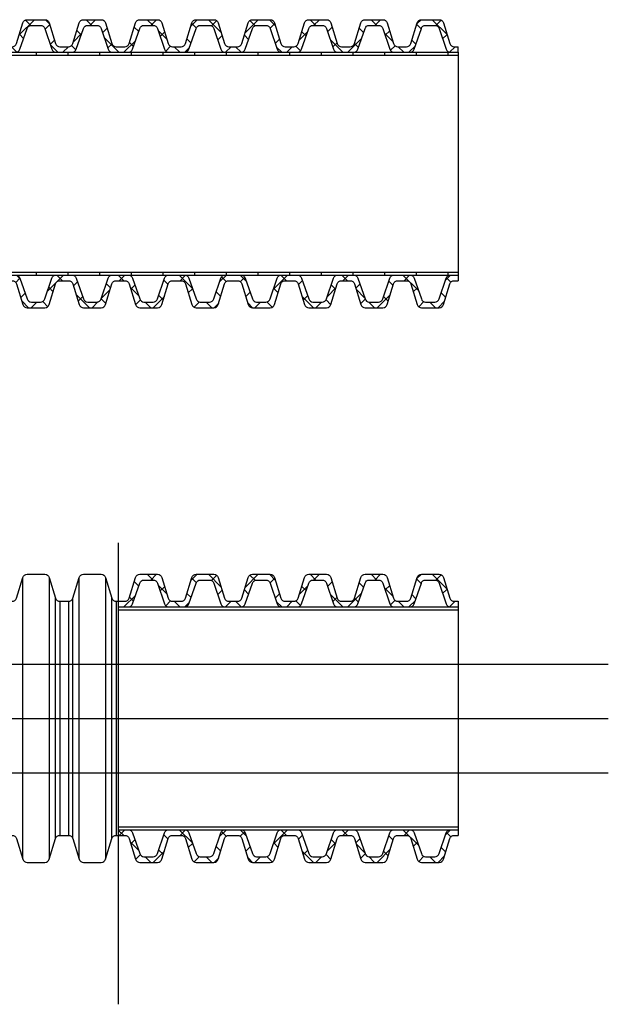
# Model space of a CAD drawing. Header units: millimetres. Extents: x 355 to 3322, y 2915 to 4159.
# Tile 12 of 17: x 2122 to 2187, y 3865 to 3974. Entities that reach past the tile are written whole.
import ezdxf

# ---------------------------------------------------------------- set-up
doc = ezdxf.new("R2010")
doc.units = ezdxf.units.MM
doc.layers.add('ГП_Штриховки', color=7, linetype='Continuous')
doc.layers.add('ОКИАиМ_Металлические_конструкции', color=1, linetype='Continuous', lineweight=30)

msp = doc.modelspace()

# ---------------------------------------------------------------- hatches: boundary and pattern name
at = {"layer": 'ГП_Штриховки', "transparency": 33554687}
h = msp.add_hatch(dxfattribs=at)
h.set_pattern_fill('ANSI37', scale=0.5, angle=90)
h.set_pattern_definition([(135, (0, 61.2447), (-1.122532, -1.122532), []), (225, (0, 61.2447), (1.122532, -1.122532), [])])
h.paths.add_polyline_path([(2100.0087, 3973.4251, 0.32925094), (2099.5308, 3973.7781), (2097.5724, 3973.7781, 0.32925094), (2097.0945, 3973.4251), (2096.3947, 3971.151, -0.32925094), (2095.9168, 3970.798), (2094.9733, 3970.798), (2094.9733, 3970.175), (2096.2904, 3970.175, 0.32015182), (2096.7632, 3970.5123), (2097.5545, 3972.8119, -0.32015182), (2098.0273, 3973.1492), (2099.0399, 3973.1492, -0.32015182), (2099.5127, 3972.8119), (2100.3041, 3970.5123, 0.32015182), (2100.7769, 3970.175), (2102.5034, 3970.175, 0.32015182), (2102.9762, 3970.5123), (2103.7676, 3972.8119, -0.32015182), (2104.2404, 3973.1492), (2105.253, 3973.1492, -0.32015182), (2105.7258, 3972.8119), (2106.5171, 3970.5123, 0.32015182), (2106.9899, 3970.175), (2108.7165, 3970.175, 0.32015182), (2109.1893, 3970.5123), (2109.9807, 3972.8119, -0.32015182), (2110.4534, 3973.1492), (2111.4661, 3973.1492, -0.32015182), (2111.9389, 3972.8119), (2112.7302, 3970.5123, 0.32015182), (2113.203, 3970.175), (2114.9296, 3970.175, 0.32015182), (2115.4024, 3970.5123), (2116.1937, 3972.8119, -0.32015182), (2116.6665, 3973.1492), (2117.6792, 3973.1492, -0.32015182), (2118.1519, 3972.8119), (2118.9433, 3970.5123, 0.32015182), (2119.4161, 3970.175), (2121.1427, 3970.175, 0.32015182), (2121.6155, 3970.5123), (2122.4068, 3972.8119, -0.32015182), (2122.8796, 3973.1492), (2123.8922, 3973.1492, -0.32015182), (2124.365, 3972.8119), (2125.1564, 3970.5123, 0.32015182), (2125.6291, 3970.175), (2127.3557, 3970.175, 0.32015182), (2127.8285, 3970.5123), (2128.6199, 3972.8119, -0.32015182), (2129.0927, 3973.1492), (2130.1053, 3973.1492, -0.32015182), (2130.5781, 3972.8119), (2131.3694, 3970.5123, 0.32015182), (2131.8422, 3970.175), (2133.5688, 3970.175, 0.32015182), (2134.0416, 3970.5123), (2134.8329, 3972.8119, -0.32015182), (2135.3057, 3973.1492), (2136.3184, 3973.1492, -0.32015182), (2136.7912, 3972.8119), (2137.5825, 3970.5123, 0.32015182), (2138.0553, 3970.175), (2139.7819, 3970.175, 0.32015182), (2140.2547, 3970.5123), (2141.046, 3972.8119, -0.32015182), (2141.5188, 3973.1492), (2142.5314, 3973.1492, -0.32015182), (2143.0042, 3972.8119), (2143.7956, 3970.5123, 0.32015182), (2144.2684, 3970.175), (2145.995, 3970.175, 0.32015182), (2146.4677, 3970.5123), (2147.2591, 3972.8119, -0.32015182), (2147.7319, 3973.1492), (2148.7445, 3973.1492, -0.32015182), (2149.2173, 3972.8119), (2150.0086, 3970.5123, 0.32015182), (2150.4814, 3970.175), (2152.208, 3970.175, 0.32015182), (2152.6808, 3970.5123), (2153.4722, 3972.8119, -0.32015182), (2153.9449, 3973.1492), (2154.9576, 3973.1492, -0.32015182), (2155.4304, 3972.8119), (2156.2217, 3970.5123, 0.32015182), (2156.6945, 3970.175), (2158.4211, 3970.175, 0.32015182), (2158.8939, 3970.5123), (2159.6852, 3972.8119, -0.32015182), (2160.158, 3973.1492), (2161.1707, 3973.1492, -0.32015182), (2161.6434, 3972.8119), (2162.4348, 3970.5123, 0.32015182), (2162.9076, 3970.175), (2164.6342, 3970.175, 0.32015182), (2165.107, 3970.5123), (2165.8983, 3972.8119, -0.32015182), (2166.3711, 3973.1492), (2167.3837, 3973.1492, -0.32015182), (2167.8565, 3972.8119), (2168.6479, 3970.5123, 0.32015182), (2169.1207, 3970.175), (2169.9733, 3970.175), (2169.9733, 3970.798), (2169.5301, 3970.798, -0.32925094), (2169.0523, 3971.151), (2168.3525, 3973.4251, 0.32925094), (2167.8746, 3973.7781), (2165.9162, 3973.7781, 0.32925094), (2165.4383, 3973.4251), (2164.7385, 3971.151, -0.32925094), (2164.2606, 3970.798), (2163.3171, 3970.798, -0.32925094), (2162.8392, 3971.151), (2162.1394, 3973.4251, 0.32925094), (2161.6615, 3973.7781), (2159.7031, 3973.7781, 0.32925094), (2159.2252, 3973.4251), (2158.5255, 3971.151, -0.32925094), (2158.0476, 3970.798), (2157.104, 3970.798, -0.32925094), (2156.6261, 3971.151), (2155.9263, 3973.4251, 0.32925094), (2155.4485, 3973.7781), (2153.49, 3973.7781, 0.32925094), (2153.0121, 3973.4251), (2152.3124, 3971.151, -0.32925094), (2151.8345, 3970.798), (2150.8909, 3970.798, -0.32925094), (2150.413, 3971.151), (2149.7133, 3973.4251, 0.32925094), (2149.2354, 3973.7781), (2147.277, 3973.7781, 0.32925094), (2146.7991, 3973.4251), (2146.0993, 3971.151, -0.32925094), (2145.6214, 3970.798), (2144.6779, 3970.798, -0.32925094), (2144.2, 3971.151), (2143.5002, 3973.4251, 0.32925094), (2143.0223, 3973.7781), (2141.0639, 3973.7781, 0.32925094), (2140.586, 3973.4251), (2139.8862, 3971.151, -0.32925094), (2139.4083, 3970.798), (2138.4648, 3970.798, -0.32925094), (2137.9869, 3971.151), (2137.2871, 3973.4251, 0.32925094), (2136.8092, 3973.7781), (2134.8508, 3973.7781, 0.32925094), (2134.3729, 3973.4251), (2133.6732, 3971.151, -0.32925094), (2133.1953, 3970.798), (2132.2517, 3970.798, -0.32925094), (2131.7738, 3971.151), (2131.0741, 3973.4251, 0.32925094), (2130.5962, 3973.7781), (2128.6377, 3973.7781, 0.32925094), (2128.1599, 3973.4251), (2127.4601, 3971.151, -0.32925094), (2126.9822, 3970.798), (2126.0386, 3970.798, -0.32925094), (2125.5608, 3971.151), (2124.861, 3973.4251, 0.32925094), (2124.3831, 3973.7781), (2122.4247, 3973.7781, 0.32925094), (2121.9468, 3973.4251), (2121.247, 3971.151, -0.32925094), (2120.7691, 3970.798), (2119.8256, 3970.798, -0.32925094), (2119.3477, 3971.151), (2118.6479, 3973.4251, 0.32925094), (2118.17, 3973.7781), (2116.2116, 3973.7781, 0.32925094), (2115.7337, 3973.4251), (2115.0339, 3971.151, -0.32925094), (2114.5561, 3970.798), (2113.6125, 3970.798, -0.32925094), (2113.1346, 3971.151), (2112.4348, 3973.4251, 0.32925094), (2111.957, 3973.7781), (2109.9985, 3973.7781, 0.32925094), (2109.5206, 3973.4251), (2108.8209, 3971.151, -0.32925094), (2108.343, 3970.798), (2107.3994, 3970.798, -0.32925094), (2106.9215, 3971.151), (2106.2218, 3973.4251, 0.32925094), (2105.7439, 3973.7781), (2103.7855, 3973.7781, 0.32925094), (2103.3076, 3973.4251), (2102.6078, 3971.151, -0.32925094), (2102.1299, 3970.798), (2101.1864, 3970.798, -0.32925094), (2100.7085, 3971.151)])
h.paths.add_polyline_path([(2108.7165, 3945.575), (2106.9899, 3945.575, 0.32015182), (2106.5171, 3945.2377), (2105.7258, 3942.9382, -0.32015182), (2105.253, 3942.6009), (2104.2404, 3942.6009, -0.32015182), (2103.7676, 3942.9382), (2102.9762, 3945.2377, 0.32015182), (2102.5034, 3945.575), (2100.7769, 3945.575, 0.32015182), (2100.3041, 3945.2377), (2099.5127, 3942.9382, -0.32015182), (2099.0399, 3942.6009), (2098.0273, 3942.6009, -0.32015182), (2097.5545, 3942.9382), (2096.7632, 3945.2377, 0.32015182), (2096.2904, 3945.575), (2094.9733, 3945.575), (2094.9733, 3944.952), (2095.9168, 3944.952, -0.32925094), (2096.3947, 3944.5991), (2097.0945, 3942.3249, 0.32925094), (2097.5724, 3941.972), (2099.5308, 3941.972, 0.32925094), (2100.0087, 3942.3249), (2100.7085, 3944.5991, -0.32925094), (2101.1864, 3944.952), (2102.1299, 3944.952, -0.32925094), (2102.6078, 3944.5991), (2103.3076, 3942.3249, 0.32925094), (2103.7855, 3941.972), (2105.7439, 3941.972, 0.32925094), (2106.2218, 3942.3249), (2106.9215, 3944.5991, -0.32925094), (2107.3994, 3944.952), (2108.343, 3944.952, -0.32925094), (2108.8209, 3944.5991), (2109.5206, 3942.3249, 0.32925094), (2109.9985, 3941.972), (2111.957, 3941.972, 0.32925094), (2112.4348, 3942.3249), (2113.1346, 3944.5991, -0.32925094), (2113.6125, 3944.952), (2114.5561, 3944.952, -0.32925094), (2115.0339, 3944.5991), (2115.7337, 3942.3249, 0.32925094), (2116.2116, 3941.972), (2118.17, 3941.972, 0.32925094), (2118.6479, 3942.3249), (2119.3477, 3944.5991, -0.32925094), (2119.8256, 3944.952), (2120.7691, 3944.952, -0.32925094), (2121.247, 3944.5991), (2121.9468, 3942.3249, 0.32925094), (2122.4247, 3941.972), (2124.3831, 3941.972, 0.32925094), (2124.861, 3942.3249), (2125.5608, 3944.5991, -0.32925094), (2126.0386, 3944.952), (2126.9822, 3944.952, -0.32925094), (2127.4601, 3944.5991), (2128.1599, 3942.3249, 0.32925094), (2128.6377, 3941.972), (2130.5962, 3941.972, 0.32925094), (2131.0741, 3942.3249), (2131.7738, 3944.5991, -0.32925094), (2132.2517, 3944.952), (2133.1953, 3944.952, -0.32925094), (2133.6732, 3944.5991), (2134.3729, 3942.3249, 0.32925094), (2134.8508, 3941.972), (2136.8092, 3941.972, 0.32925094), (2137.2871, 3942.3249), (2137.9869, 3944.5991, -0.32925094), (2138.4648, 3944.952), (2139.4083, 3944.952, -0.32925094), (2139.8862, 3944.5991), (2140.586, 3942.3249, 0.32925094), (2141.0639, 3941.972), (2143.0223, 3941.972, 0.32925094), (2143.5002, 3942.3249), (2144.2, 3944.5991, -0.32925094), (2144.6779, 3944.952), (2145.6214, 3944.952, -0.32925094), (2146.0993, 3944.5991), (2146.7991, 3942.3249, 0.32925094), (2147.277, 3941.972), (2149.2354, 3941.972, 0.32925094), (2149.7133, 3942.3249), (2150.413, 3944.5991, -0.32925094), (2150.8909, 3944.952), (2151.8345, 3944.952, -0.32925094), (2152.3124, 3944.5991), (2153.0121, 3942.3249, 0.32925094), (2153.49, 3941.972), (2155.4485, 3941.972, 0.32925094), (2155.9263, 3942.3249), (2156.6261, 3944.5991, -0.32925094), (2157.104, 3944.952), (2158.0476, 3944.952, -0.32925094), (2158.5255, 3944.5991), (2159.2252, 3942.3249, 0.32925094), (2159.7031, 3941.972), (2161.6615, 3941.972, 0.32925094), (2162.1394, 3942.3249), (2162.8392, 3944.5991, -0.32925094), (2163.3171, 3944.952), (2164.2606, 3944.952, -0.32925094), (2164.7385, 3944.5991), (2165.4383, 3942.3249, 0.32925094), (2165.9162, 3941.972), (2167.8746, 3941.972, 0.32925094), (2168.3525, 3942.3249), (2169.0523, 3944.5991, -0.32925094), (2169.5301, 3944.952), (2169.9733, 3944.952), (2169.9733, 3945.575), (2169.1207, 3945.575, 0.32015182), (2168.6479, 3945.2377), (2167.8565, 3942.9382, -0.32015182), (2167.3837, 3942.6009), (2166.3711, 3942.6009, -0.32015182), (2165.8983, 3942.9382), (2165.107, 3945.2377, 0.32015182), (2164.6342, 3945.575), (2162.9076, 3945.575, 0.32015182), (2162.4348, 3945.2377), (2161.6434, 3942.9382, -0.32015182), (2161.1707, 3942.6009), (2160.158, 3942.6009, -0.32015182), (2159.6852, 3942.9382), (2158.8939, 3945.2377, 0.32015182), (2158.4211, 3945.575), (2156.6945, 3945.575, 0.32015182), (2156.2217, 3945.2377), (2155.4304, 3942.9382, -0.32015182), (2154.9576, 3942.6009), (2153.9449, 3942.6009, -0.32015182), (2153.4722, 3942.9382), (2152.6808, 3945.2377, 0.32015182), (2152.208, 3945.575), (2150.4814, 3945.575, 0.32015182), (2150.0086, 3945.2377), (2149.2173, 3942.9382, -0.32015182), (2148.7445, 3942.6009), (2147.7319, 3942.6009, -0.32015182), (2147.2591, 3942.9382), (2146.4677, 3945.2377, 0.32015182), (2145.995, 3945.575), (2144.2684, 3945.575, 0.32015182), (2143.7956, 3945.2377), (2143.0042, 3942.9382, -0.32015182), (2142.5314, 3942.6009), (2141.5188, 3942.6009, -0.32015182), (2141.046, 3942.9382), (2140.2547, 3945.2377, 0.32015182), (2139.7819, 3945.575), (2138.0553, 3945.575, 0.32015182), (2137.5825, 3945.2377), (2136.7912, 3942.9382, -0.32015182), (2136.3184, 3942.6009), (2135.3057, 3942.6009, -0.32015182), (2134.8329, 3942.9382), (2134.0416, 3945.2377, 0.32015182), (2133.5688, 3945.575), (2131.8422, 3945.575, 0.32015182), (2131.3694, 3945.2377), (2130.5781, 3942.9382, -0.32015182), (2130.1053, 3942.6009), (2129.0927, 3942.6009, -0.32015182), (2128.6199, 3942.9382), (2127.8285, 3945.2377, 0.32015182), (2127.3557, 3945.575), (2125.6291, 3945.575, 0.32015182), (2125.1564, 3945.2377), (2124.365, 3942.9382, -0.32015182), (2123.8922, 3942.6009), (2122.8796, 3942.6009, -0.32015182), (2122.4068, 3942.9382), (2121.6155, 3945.2377, 0.32015182), (2121.1427, 3945.575), (2119.4161, 3945.575, 0.32015182), (2118.9433, 3945.2377), (2118.1519, 3942.9382, -0.32015182), (2117.6792, 3942.6009), (2116.6665, 3942.6009, -0.32015182), (2116.1937, 3942.9382), (2115.4024, 3945.2377, 0.32015182), (2114.9296, 3945.575), (2113.203, 3945.575, 0.32015182), (2112.7302, 3945.2377), (2111.9389, 3942.9382, -0.32015182), (2111.4661, 3942.6009), (2110.4534, 3942.6009, -0.32015182), (2109.9807, 3942.9382), (2109.1893, 3945.2377, 0.32015182)])
h = msp.add_hatch(dxfattribs=at)
h.set_pattern_fill('ANGLE', scale=0.5)
h.set_pattern_definition([(0, (0, 61.2447), (0, 3.4925), [2.54, -0.9525]), (90, (0, 61.2447), (-3.4925, 2e-16), [2.54, -0.9525])])
h.paths.add_polyline_path([(2169.9733, 3970.175), (2094.9733, 3970.175), (2094.9733, 3969.8459), (2169.9733, 3969.8459)])
h.paths.add_polyline_path([(2169.9733, 3945.9041), (2094.9733, 3945.9041), (2094.9733, 3945.575), (2169.9733, 3945.575)])
h = msp.add_hatch(dxfattribs=at)
h.set_pattern_fill('ANSI37', scale=0.5, angle=90)
edge = h.paths.add_edge_path()
edge.add_line((2132.4733, 3909.5533), (2132.4733, 3908.9303))
edge.add_line((2132.4733, 3908.9303), (2133.5688, 3908.9303))
edge.add_arc((2133.5688, 3909.4303), 0.5, 270, 341.010248)
edge.add_line((2134.0416, 3909.2676), (2134.8329, 3911.5672))
edge.add_arc((2135.3057, 3911.4045), 0.5, 90, 161.010248, ccw=False)
edge.add_line((2135.3057, 3911.9045), (2136.3184, 3911.9045))
edge.add_arc((2136.3184, 3911.4045), 0.5, 18.989752, 90, ccw=False)
edge.add_line((2136.7912, 3911.5672), (2137.5825, 3909.2676))
edge.add_arc((2138.0553, 3909.4303), 0.5, 198.989752, 270)
edge.add_line((2138.0553, 3908.9303), (2139.7819, 3908.9303))
edge.add_arc((2139.7819, 3909.4303), 0.5, 270, 341.010248)
edge.add_line((2140.2547, 3909.2676), (2141.046, 3911.5672))
edge.add_arc((2141.5188, 3911.4045), 0.5, 90, 161.010248, ccw=False)
edge.add_line((2141.5188, 3911.9045), (2142.5314, 3911.9045))
edge.add_arc((2142.5314, 3911.4045), 0.5, 18.989752, 90, ccw=False)
edge.add_line((2143.0042, 3911.5672), (2143.7956, 3909.2676))
edge.add_arc((2144.2684, 3909.4303), 0.5, 198.989752, 270)
edge.add_line((2144.2684, 3908.9303), (2145.995, 3908.9303))
edge.add_arc((2145.995, 3909.4303), 0.5, 270, 341.010248)
edge.add_line((2146.4677, 3909.2676), (2147.2591, 3911.5672))
edge.add_arc((2147.7319, 3911.4045), 0.5, 90, 161.010248, ccw=False)
edge.add_line((2147.7319, 3911.9045), (2148.7445, 3911.9045))
edge.add_arc((2148.7445, 3911.4045), 0.5, 18.989752, 90, ccw=False)
edge.add_line((2149.2173, 3911.5672), (2150.0086, 3909.2676))
edge.add_arc((2150.4814, 3909.4303), 0.5, 198.989752, 270)
edge.add_line((2150.4814, 3908.9303), (2152.208, 3908.9303))
edge.add_arc((2152.208, 3909.4303), 0.5, 270, 341.010248)
edge.add_line((2152.6808, 3909.2676), (2153.4722, 3911.5672))
edge.add_arc((2153.9449, 3911.4045), 0.5, 90, 161.010248, ccw=False)
edge.add_line((2153.9449, 3911.9045), (2154.9576, 3911.9045))
edge.add_arc((2154.9576, 3911.4045), 0.5, 18.989752, 90, ccw=False)
edge.add_line((2155.4304, 3911.5672), (2156.2217, 3909.2676))
edge.add_arc((2156.6945, 3909.4303), 0.5, 198.989752, 270)
edge.add_line((2156.6945, 3908.9303), (2158.4211, 3908.9303))
edge.add_arc((2158.4211, 3909.4303), 0.5, 270, 341.010248)
edge.add_line((2158.8939, 3909.2676), (2159.6852, 3911.5672))
edge.add_arc((2160.158, 3911.4045), 0.5, 90, 161.010248, ccw=False)
edge.add_line((2160.158, 3911.9045), (2161.1707, 3911.9045))
edge.add_arc((2161.1707, 3911.4045), 0.5, 18.989752, 90, ccw=False)
edge.add_line((2161.6434, 3911.5672), (2162.4348, 3909.2676))
edge.add_arc((2162.9076, 3909.4303), 0.5, 198.989752, 270)
edge.add_line((2162.9076, 3908.9303), (2164.6342, 3908.9303))
edge.add_arc((2164.6342, 3909.4303), 0.5, 270, 341.010248)
edge.add_line((2165.107, 3909.2676), (2165.8983, 3911.5672))
edge.add_arc((2166.3711, 3911.4045), 0.5, 90, 161.010248, ccw=False)
edge.add_line((2166.3711, 3911.9045), (2167.3837, 3911.9045))
edge.add_arc((2167.3837, 3911.4045), 0.5, 18.989752, 90, ccw=False)
edge.add_line((2167.8565, 3911.5672), (2168.6479, 3909.2676))
edge.add_arc((2169.1207, 3909.4303), 0.5, 198.989752, 270)
edge.add_line((2169.1207, 3908.9303), (2169.9733, 3908.9303))
edge.add_line((2169.9733, 3908.9303), (2169.9733, 3909.5533))
edge.add_line((2169.9733, 3909.5533), (2169.5301, 3909.5533))
edge.add_arc((2169.5301, 3910.0533), 0.5, 197.103288, 270, ccw=False)
edge.add_line((2169.0523, 3909.9063), (2168.3525, 3912.1804))
edge.add_arc((2167.8746, 3912.0334), 0.5, 17.103288, 90)
edge.add_line((2167.8746, 3912.5334), (2165.9162, 3912.5334))
edge.add_arc((2165.9162, 3912.0334), 0.5, 90, 162.896712)
edge.add_line((2165.4383, 3912.1804), (2164.7385, 3909.9063))
edge.add_arc((2164.2606, 3910.0533), 0.5, 270, 342.896712, ccw=False)
edge.add_line((2164.2606, 3909.5533), (2163.3171, 3909.5533))
edge.add_arc((2163.3171, 3910.0533), 0.5, 197.103288, 270, ccw=False)
edge.add_line((2162.8392, 3909.9063), (2162.1394, 3912.1804))
edge.add_arc((2161.6615, 3912.0334), 0.5, 17.103288, 90)
edge.add_line((2161.6615, 3912.5334), (2159.7031, 3912.5334))
edge.add_arc((2159.7031, 3912.0334), 0.5, 90, 162.896712)
edge.add_line((2159.2252, 3912.1804), (2158.5255, 3909.9063))
edge.add_arc((2158.0476, 3910.0533), 0.5, 270, 342.896712, ccw=False)
edge.add_line((2158.0476, 3909.5533), (2157.104, 3909.5533))
edge.add_arc((2157.104, 3910.0533), 0.5, 197.103288, 270, ccw=False)
edge.add_line((2156.6261, 3909.9063), (2155.9263, 3912.1804))
edge.add_arc((2155.4485, 3912.0334), 0.5, 17.103288, 90)
edge.add_line((2155.4485, 3912.5334), (2153.49, 3912.5334))
edge.add_arc((2153.49, 3912.0334), 0.5, 90, 162.896712)
edge.add_line((2153.0121, 3912.1804), (2152.3124, 3909.9063))
edge.add_arc((2151.8345, 3910.0533), 0.5, 270, 342.896712, ccw=False)
edge.add_line((2151.8345, 3909.5533), (2150.8909, 3909.5533))
edge.add_arc((2150.8909, 3910.0533), 0.5, 197.103288, 270, ccw=False)
edge.add_line((2150.413, 3909.9063), (2149.7133, 3912.1804))
edge.add_arc((2149.2354, 3912.0334), 0.5, 17.103288, 90)
edge.add_line((2149.2354, 3912.5334), (2147.277, 3912.5334))
edge.add_arc((2147.277, 3912.0334), 0.5, 90, 162.896712)
edge.add_line((2146.7991, 3912.1804), (2146.0993, 3909.9063))
edge.add_arc((2145.6214, 3910.0533), 0.5, 270, 342.896712, ccw=False)
edge.add_line((2145.6214, 3909.5533), (2144.6779, 3909.5533))
edge.add_arc((2144.6779, 3910.0533), 0.5, 197.103288, 270, ccw=False)
edge.add_line((2144.2, 3909.9063), (2143.5002, 3912.1804))
edge.add_arc((2143.0223, 3912.0334), 0.5, 17.103288, 90)
edge.add_line((2143.0223, 3912.5334), (2141.0639, 3912.5334))
edge.add_arc((2141.0639, 3912.0334), 0.5, 90, 162.896712)
edge.add_line((2140.586, 3912.1804), (2139.8862, 3909.9063))
edge.add_arc((2139.4083, 3910.0533), 0.5, 270, 342.896712, ccw=False)
edge.add_line((2139.4083, 3909.5533), (2138.4648, 3909.5533))
edge.add_arc((2138.4648, 3910.0533), 0.5, 197.103288, 270, ccw=False)
edge.add_line((2137.9869, 3909.9063), (2137.2871, 3912.1804))
edge.add_arc((2136.8092, 3912.0334), 0.5, 17.103288, 90)
edge.add_line((2136.8092, 3912.5334), (2134.8508, 3912.5334))
edge.add_arc((2134.8508, 3912.0334), 0.5, 90, 162.896712)
edge.add_line((2134.3729, 3912.1804), (2133.6732, 3909.9063))
edge.add_arc((2133.1953, 3910.0533), 0.5, 270, 342.896712, ccw=False)
edge.add_line((2133.1953, 3909.5533), (2132.4733, 3909.5533))
edge = h.paths.add_edge_path()
edge.add_line((2132.4733, 3884.3303), (2132.4733, 3883.7073))
edge.add_line((2132.4733, 3883.7073), (2133.1953, 3883.7073))
edge.add_arc((2133.1953, 3883.2073), 0.5, 17.103288, 90, ccw=False)
edge.add_line((2133.6732, 3883.3543), (2134.3729, 3881.0802))
edge.add_arc((2134.8508, 3881.2272), 0.5, 197.103288, 270)
edge.add_line((2134.8508, 3880.7272), (2136.8092, 3880.7272))
edge.add_arc((2136.8092, 3881.2272), 0.5, 270, 342.896712)
edge.add_line((2137.2871, 3881.0802), (2137.9869, 3883.3543))
edge.add_arc((2138.4648, 3883.2073), 0.5, 90, 162.896712, ccw=False)
edge.add_line((2138.4648, 3883.7073), (2139.4083, 3883.7073))
edge.add_arc((2139.4083, 3883.2073), 0.5, 17.103288, 90, ccw=False)
edge.add_line((2139.8862, 3883.3543), (2140.586, 3881.0802))
edge.add_arc((2141.0639, 3881.2272), 0.5, 197.103288, 270)
edge.add_line((2141.0639, 3880.7272), (2143.0223, 3880.7272))
edge.add_arc((2143.0223, 3881.2272), 0.5, 270, 342.896712)
edge.add_line((2143.5002, 3881.0802), (2144.2, 3883.3543))
edge.add_arc((2144.6779, 3883.2073), 0.5, 90, 162.896712, ccw=False)
edge.add_line((2144.6779, 3883.7073), (2145.6214, 3883.7073))
edge.add_arc((2145.6214, 3883.2073), 0.5, 17.103288, 90, ccw=False)
edge.add_line((2146.0993, 3883.3543), (2146.7991, 3881.0802))
edge.add_arc((2147.277, 3881.2272), 0.5, 197.103288, 270)
edge.add_line((2147.277, 3880.7272), (2149.2354, 3880.7272))
edge.add_arc((2149.2354, 3881.2272), 0.5, 270, 342.896712)
edge.add_line((2149.7133, 3881.0802), (2150.413, 3883.3543))
edge.add_arc((2150.8909, 3883.2073), 0.5, 90, 162.896712, ccw=False)
edge.add_line((2150.8909, 3883.7073), (2151.8345, 3883.7073))
edge.add_arc((2151.8345, 3883.2073), 0.5, 17.103288, 90, ccw=False)
edge.add_line((2152.3124, 3883.3543), (2153.0121, 3881.0802))
edge.add_arc((2153.49, 3881.2272), 0.5, 197.103288, 270)
edge.add_line((2153.49, 3880.7272), (2155.4485, 3880.7272))
edge.add_arc((2155.4485, 3881.2272), 0.5, 270, 342.896712)
edge.add_line((2155.9263, 3881.0802), (2156.6261, 3883.3543))
edge.add_arc((2157.104, 3883.2073), 0.5, 90, 162.896712, ccw=False)
edge.add_line((2157.104, 3883.7073), (2158.0476, 3883.7073))
edge.add_arc((2158.0476, 3883.2073), 0.5, 17.103288, 90, ccw=False)
edge.add_line((2158.5255, 3883.3543), (2159.2252, 3881.0802))
edge.add_arc((2159.7031, 3881.2272), 0.5, 197.103288, 270)
edge.add_line((2159.7031, 3880.7272), (2161.6615, 3880.7272))
edge.add_arc((2161.6615, 3881.2272), 0.5, 270, 342.896712)
edge.add_line((2162.1394, 3881.0802), (2162.8392, 3883.3543))
edge.add_arc((2163.3171, 3883.2073), 0.5, 90, 162.896712, ccw=False)
edge.add_line((2163.3171, 3883.7073), (2164.2606, 3883.7073))
edge.add_arc((2164.2606, 3883.2073), 0.5, 17.103288, 90, ccw=False)
edge.add_line((2164.7385, 3883.3543), (2165.4383, 3881.0802))
edge.add_arc((2165.9162, 3881.2272), 0.5, 197.103288, 270)
edge.add_line((2165.9162, 3880.7272), (2167.8746, 3880.7272))
edge.add_arc((2167.8746, 3881.2272), 0.5, 270, 342.896712)
edge.add_line((2168.3525, 3881.0802), (2169.0523, 3883.3543))
edge.add_arc((2169.5301, 3883.2073), 0.5, 90, 162.896712, ccw=False)
edge.add_line((2169.5301, 3883.7073), (2169.9733, 3883.7073))
edge.add_line((2169.9733, 3883.7073), (2169.9733, 3884.3303))
edge.add_line((2169.9733, 3884.3303), (2169.1207, 3884.3303))
edge.add_arc((2169.1207, 3883.8303), 0.5, 90, 161.010248)
edge.add_line((2168.6479, 3883.993), (2167.8565, 3881.6934))
edge.add_arc((2167.3837, 3881.8561), 0.5, 270, 341.010248, ccw=False)
edge.add_line((2167.3837, 3881.3561), (2166.3711, 3881.3561))
edge.add_arc((2166.3711, 3881.8561), 0.5, 198.989752, 270, ccw=False)
edge.add_line((2165.8983, 3881.6934), (2165.107, 3883.993))
edge.add_arc((2164.6342, 3883.8303), 0.5, 18.989752, 90)
edge.add_line((2164.6342, 3884.3303), (2162.9076, 3884.3303))
edge.add_arc((2162.9076, 3883.8303), 0.5, 90, 161.010248)
edge.add_line((2162.4348, 3883.993), (2161.6434, 3881.6934))
edge.add_arc((2161.1707, 3881.8561), 0.5, 270, 341.010248, ccw=False)
edge.add_line((2161.1707, 3881.3561), (2160.158, 3881.3561))
edge.add_arc((2160.158, 3881.8561), 0.5, 198.989752, 270, ccw=False)
edge.add_line((2159.6852, 3881.6934), (2158.8939, 3883.993))
edge.add_arc((2158.4211, 3883.8303), 0.5, 18.989752, 90)
edge.add_line((2158.4211, 3884.3303), (2156.6945, 3884.3303))
edge.add_arc((2156.6945, 3883.8303), 0.5, 90, 161.010248)
edge.add_line((2156.2217, 3883.993), (2155.4304, 3881.6934))
edge.add_arc((2154.9576, 3881.8561), 0.5, 270, 341.010248, ccw=False)
edge.add_line((2154.9576, 3881.3561), (2153.9449, 3881.3561))
edge.add_arc((2153.9449, 3881.8561), 0.5, 198.989752, 270, ccw=False)
edge.add_line((2153.4722, 3881.6934), (2152.6808, 3883.993))
edge.add_arc((2152.208, 3883.8303), 0.5, 18.989752, 90)
edge.add_line((2152.208, 3884.3303), (2150.4814, 3884.3303))
edge.add_arc((2150.4814, 3883.8303), 0.5, 90, 161.010248)
edge.add_line((2150.0086, 3883.993), (2149.2173, 3881.6934))
edge.add_arc((2148.7445, 3881.8561), 0.5, 270, 341.010248, ccw=False)
edge.add_line((2148.7445, 3881.3561), (2147.7319, 3881.3561))
edge.add_arc((2147.7319, 3881.8561), 0.5, 198.989752, 270, ccw=False)
edge.add_line((2147.2591, 3881.6934), (2146.4677, 3883.993))
edge.add_arc((2145.995, 3883.8303), 0.5, 18.989752, 90)
edge.add_line((2145.995, 3884.3303), (2144.2684, 3884.3303))
edge.add_arc((2144.2684, 3883.8303), 0.5, 90, 161.010248)
edge.add_line((2143.7956, 3883.993), (2143.0042, 3881.6934))
edge.add_arc((2142.5314, 3881.8561), 0.5, 270, 341.010248, ccw=False)
edge.add_line((2142.5314, 3881.3561), (2141.5188, 3881.3561))
edge.add_arc((2141.5188, 3881.8561), 0.5, 198.989752, 270, ccw=False)
edge.add_line((2141.046, 3881.6934), (2140.2547, 3883.993))
edge.add_arc((2139.7819, 3883.8303), 0.5, 18.989752, 90)
edge.add_line((2139.7819, 3884.3303), (2138.0553, 3884.3303))
edge.add_arc((2138.0553, 3883.8303), 0.5, 90, 161.010248)
edge.add_line((2137.5825, 3883.993), (2136.7912, 3881.6934))
edge.add_arc((2136.3184, 3881.8561), 0.5, 270, 341.010248, ccw=False)
edge.add_line((2136.3184, 3881.3561), (2135.3057, 3881.3561))
edge.add_arc((2135.3057, 3881.8561), 0.5, 198.989752, 270, ccw=False)
edge.add_line((2134.8329, 3881.6934), (2134.0416, 3883.993))
edge.add_arc((2133.5688, 3883.8303), 0.5, 18.989752, 90)
edge.add_line((2133.5688, 3884.3303), (2132.4733, 3884.3303))

# ---------------------------------------------------------------- linework, layer by layer
at = {"layer": 'ОКИАиМ_Металлические_конструкции', "lineweight": 30}
for p, q in [((2169.5301, 3970.798), (2169.9733, 3970.798)), ((2169.9733, 3970.175), (2169.9733, 3970.798)), ((2094.9733, 3970.175), (2169.9733, 3970.175)), ((2094.9733, 3969.8459), (2169.9733, 3969.8459)), ((2169.9733, 3970.175), (2169.9733, 3945.575)), ((2094.9733, 3945.9041), (2169.9733, 3945.9041)), ((2094.9733, 3945.575), (2169.9733, 3945.575)), ((2169.5301, 3944.952), (2169.9733, 3944.952)), ((2169.9733, 3945.575), (2169.9733, 3944.952)), ((2132.4733, 3916.0078), (2132.4733, 3865.0539)), ((2132.4733, 3908.9303), (2169.9733, 3908.9303)), ((2169.5301, 3909.5533), (2169.9733, 3909.5533)), ((2169.9733, 3909.5533), (2169.9733, 3883.7073)), ((2132.4733, 3908.6012), (2169.9733, 3908.6012)), ((2132.4733, 3884.6594), (2169.9733, 3884.6594)), ((2132.4733, 3884.3303), (2169.9733, 3884.3303)), ((2169.5301, 3883.7073), (2169.9733, 3883.7073))]:
    msp.add_line(p, q, dxfattribs=at)
at = {"layer": 'ОКИАиМ_Металлические_конструкции'}
for p, q in [((2121.9468, 3881.0802), (2121.9468, 3912.1804)), ((2124.861, 3912.1804), (2124.861, 3881.0802)), ((2128.1599, 3881.0802), (2128.1599, 3912.1804)), ((2131.0741, 3912.1804), (2131.0741, 3881.0802)), ((2125.5608, 3883.3543), (2125.5608, 3909.9063)), ((2127.4601, 3883.3543), (2127.4601, 3909.9063)), ((2131.7738, 3883.3543), (2131.7738, 3909.9063)), ((2126.0386, 3909.5533), (2126.0386, 3883.7073)), ((2126.9822, 3909.5533), (2126.9822, 3883.7073)), ((2132.2517, 3909.5533), (2132.2517, 3883.7073)), ((2066.0786, 3902.6303), (2186.5205, 3902.6303)), ((2066.0786, 3896.6303), (2186.5205, 3896.6303)), ((2066.0786, 3890.6303), (2186.5205, 3890.6303))]:
    msp.add_line(p, q, dxfattribs=at)
at = {"layer": 'ОКИАиМ_Металлические_конструкции', "lineweight": 30}
for points in [[(2119.4161, 3970.175), (2119.8256, 3970.175), (2121.1427, 3970.175, 0.32015182), (2121.6155, 3970.5123), (2122.4068, 3972.8119, -0.32015182), (2122.8796, 3973.1492), (2123.8922, 3973.1492, -0.32015182), (2124.365, 3972.8119), (2125.1564, 3970.5123, 0.32015182), (2125.6291, 3970.175), (2127.3557, 3970.175)], [(2119.8256, 3970.798), (2120.7691, 3970.798, 0.32925094), (2121.247, 3971.151), (2121.9468, 3973.4251, -0.32925094), (2122.4247, 3973.7781), (2124.3831, 3973.7781, -0.32925094), (2124.861, 3973.4251), (2125.5608, 3971.151, 0.32925094), (2126.0386, 3970.798), (2126.9822, 3970.798)], [(2126.0386, 3970.798), (2126.9822, 3970.798, 0.32925094), (2127.4601, 3971.151), (2128.1599, 3973.4251, -0.32925094), (2128.6377, 3973.7781), (2130.5962, 3973.7781, -0.32925094), (2131.0741, 3973.4251), (2131.7738, 3971.151, 0.32925094), (2132.2517, 3970.798)], [(2126.0386, 3970.175), (2127.3557, 3970.175, 0.32015182), (2127.8285, 3970.5123), (2128.6199, 3972.8119, -0.32015182), (2129.0927, 3973.1492), (2130.1053, 3973.1492, -0.32015182), (2130.5781, 3972.8119), (2131.3694, 3970.5123, 0.32015182), (2131.8422, 3970.175)], [(2131.8422, 3970.175), (2132.2517, 3970.175), (2133.5688, 3970.175, 0.32015182), (2134.0416, 3970.5123), (2134.8329, 3972.8119, -0.32015182), (2135.3057, 3973.1492), (2136.3184, 3973.1492, -0.32015182), (2136.7912, 3972.8119), (2137.5825, 3970.5123, 0.32015182), (2138.0553, 3970.175), (2139.7819, 3970.175)], [(2132.2517, 3970.798), (2133.1953, 3970.798, 0.32925094), (2133.6732, 3971.151), (2134.3729, 3973.4251, -0.32925094), (2134.8508, 3973.7781), (2136.8092, 3973.7781, -0.32925094), (2137.2871, 3973.4251), (2137.9869, 3971.151, 0.32925094), (2138.4648, 3970.798), (2139.4083, 3970.798)], [(2138.4648, 3970.798), (2139.4083, 3970.798, 0.32925094), (2139.8862, 3971.151), (2140.586, 3973.4251, -0.32925094), (2141.0639, 3973.7781), (2143.0223, 3973.7781, -0.32925094), (2143.5002, 3973.4251), (2144.2, 3971.151, 0.32925094), (2144.6779, 3970.798)], [(2138.4648, 3970.175), (2139.7819, 3970.175, 0.32015182), (2140.2547, 3970.5123), (2141.046, 3972.8119, -0.32015182), (2141.5188, 3973.1492), (2142.5314, 3973.1492, -0.32015182), (2143.0042, 3972.8119), (2143.7956, 3970.5123, 0.32015182), (2144.2684, 3970.175)], [(2144.2684, 3970.175), (2144.6779, 3970.175), (2145.995, 3970.175, 0.32015182), (2146.4677, 3970.5123), (2147.2591, 3972.8119, -0.32015182), (2147.7319, 3973.1492), (2148.7445, 3973.1492, -0.32015182), (2149.2173, 3972.8119), (2150.0086, 3970.5123, 0.32015182), (2150.4814, 3970.175), (2152.208, 3970.175)], [(2144.6779, 3970.798), (2145.6214, 3970.798, 0.32925094), (2146.0993, 3971.151), (2146.7991, 3973.4251, -0.32925094), (2147.277, 3973.7781), (2149.2354, 3973.7781, -0.32925094), (2149.7133, 3973.4251), (2150.413, 3971.151, 0.32925094), (2150.8909, 3970.798), (2151.8345, 3970.798)], [(2150.8909, 3970.798), (2151.8345, 3970.798, 0.32925094), (2152.3124, 3971.151), (2153.0121, 3973.4251, -0.32925094), (2153.49, 3973.7781), (2155.4485, 3973.7781, -0.32925094), (2155.9263, 3973.4251), (2156.6261, 3971.151, 0.32925094), (2157.104, 3970.798)], [(2150.8909, 3970.175), (2152.208, 3970.175, 0.32015182), (2152.6808, 3970.5123), (2153.4722, 3972.8119, -0.32015182), (2153.9449, 3973.1492), (2154.9576, 3973.1492, -0.32015182), (2155.4304, 3972.8119), (2156.2217, 3970.5123, 0.32015182), (2156.6945, 3970.175)], [(2156.6945, 3970.175), (2157.104, 3970.175), (2158.4211, 3970.175, 0.32015182), (2158.8939, 3970.5123), (2159.6852, 3972.8119, -0.32015182), (2160.158, 3973.1492), (2161.1707, 3973.1492, -0.32015182), (2161.6434, 3972.8119), (2162.4348, 3970.5123, 0.32015182), (2162.9076, 3970.175), (2164.6342, 3970.175)], [(2157.104, 3970.798), (2158.0476, 3970.798, 0.32925094), (2158.5255, 3971.151), (2159.2252, 3973.4251, -0.32925094), (2159.7031, 3973.7781), (2161.6615, 3973.7781, -0.32925094), (2162.1394, 3973.4251), (2162.8392, 3971.151, 0.32925094), (2163.3171, 3970.798), (2164.2606, 3970.798)], [(2163.3171, 3970.798), (2164.2606, 3970.798, 0.32925094), (2164.7385, 3971.151), (2165.4383, 3973.4251, -0.32925094), (2165.9162, 3973.7781), (2167.8746, 3973.7781, -0.32925094), (2168.3525, 3973.4251), (2169.0523, 3971.151, 0.32925094), (2169.5301, 3970.798)], [(2163.3171, 3970.175), (2164.6342, 3970.175, 0.32015182), (2165.107, 3970.5123), (2165.8983, 3972.8119, -0.32015182), (2166.3711, 3973.1492), (2167.3837, 3973.1492, -0.32015182), (2167.8565, 3972.8119), (2168.6479, 3970.5123, 0.32015182), (2169.1207, 3970.175)], [(2119.4161, 3945.575), (2119.8256, 3945.575), (2121.1427, 3945.575, -0.32015182), (2121.6155, 3945.2377), (2122.4068, 3942.9382, 0.32015182), (2122.8796, 3942.6009), (2123.8922, 3942.6009, 0.32015182), (2124.365, 3942.9382), (2125.1564, 3945.2377, -0.32015182), (2125.6291, 3945.575), (2127.3557, 3945.575)], [(2119.8256, 3944.952), (2120.7691, 3944.952, -0.32925094), (2121.247, 3944.5991), (2121.9468, 3942.3249, 0.32925094), (2122.4247, 3941.972), (2124.3831, 3941.972, 0.32925094), (2124.861, 3942.3249), (2125.5608, 3944.5991, -0.32925094), (2126.0386, 3944.952), (2126.9822, 3944.952)], [(2126.0386, 3945.575), (2127.3557, 3945.575, -0.32015182), (2127.8285, 3945.2377), (2128.6199, 3942.9382, 0.32015182), (2129.0927, 3942.6009), (2130.1053, 3942.6009, 0.32015182), (2130.5781, 3942.9382), (2131.3694, 3945.2377, -0.32015182), (2131.8422, 3945.575)], [(2126.0386, 3944.952), (2126.9822, 3944.952, -0.32925094), (2127.4601, 3944.5991), (2128.1599, 3942.3249, 0.32925094), (2128.6377, 3941.972), (2130.5962, 3941.972, 0.32925094), (2131.0741, 3942.3249), (2131.7738, 3944.5991, -0.32925094), (2132.2517, 3944.952)], [(2131.8422, 3945.575), (2132.2517, 3945.575), (2133.5688, 3945.575, -0.32015182), (2134.0416, 3945.2377), (2134.8329, 3942.9382, 0.32015182), (2135.3057, 3942.6009), (2136.3184, 3942.6009, 0.32015182), (2136.7912, 3942.9382), (2137.5825, 3945.2377, -0.32015182), (2138.0553, 3945.575), (2139.7819, 3945.575)], [(2132.2517, 3944.952), (2133.1953, 3944.952, -0.32925094), (2133.6732, 3944.5991), (2134.3729, 3942.3249, 0.32925094), (2134.8508, 3941.972), (2136.8092, 3941.972, 0.32925094), (2137.2871, 3942.3249), (2137.9869, 3944.5991, -0.32925094), (2138.4648, 3944.952), (2139.4083, 3944.952)], [(2138.4648, 3945.575), (2139.7819, 3945.575, -0.32015182), (2140.2547, 3945.2377), (2141.046, 3942.9382, 0.32015182), (2141.5188, 3942.6009), (2142.5314, 3942.6009, 0.32015182), (2143.0042, 3942.9382), (2143.7956, 3945.2377, -0.32015182), (2144.2684, 3945.575)], [(2138.4648, 3944.952), (2139.4083, 3944.952, -0.32925094), (2139.8862, 3944.5991), (2140.586, 3942.3249, 0.32925094), (2141.0639, 3941.972), (2143.0223, 3941.972, 0.32925094), (2143.5002, 3942.3249), (2144.2, 3944.5991, -0.32925094), (2144.6779, 3944.952)], [(2144.2684, 3945.575), (2144.6779, 3945.575), (2145.995, 3945.575, -0.32015182), (2146.4677, 3945.2377), (2147.2591, 3942.9382, 0.32015182), (2147.7319, 3942.6009), (2148.7445, 3942.6009, 0.32015182), (2149.2173, 3942.9382), (2150.0086, 3945.2377, -0.32015182), (2150.4814, 3945.575), (2152.208, 3945.575)], [(2144.6779, 3944.952), (2145.6214, 3944.952, -0.32925094), (2146.0993, 3944.5991), (2146.7991, 3942.3249, 0.32925094), (2147.277, 3941.972), (2149.2354, 3941.972, 0.32925094), (2149.7133, 3942.3249), (2150.413, 3944.5991, -0.32925094), (2150.8909, 3944.952), (2151.8345, 3944.952)], [(2150.8909, 3945.575), (2152.208, 3945.575, -0.32015182), (2152.6808, 3945.2377), (2153.4722, 3942.9382, 0.32015182), (2153.9449, 3942.6009), (2154.9576, 3942.6009, 0.32015182), (2155.4304, 3942.9382), (2156.2217, 3945.2377, -0.32015182), (2156.6945, 3945.575)], [(2150.8909, 3944.952), (2151.8345, 3944.952, -0.32925094), (2152.3124, 3944.5991), (2153.0121, 3942.3249, 0.32925094), (2153.49, 3941.972), (2155.4485, 3941.972, 0.32925094), (2155.9263, 3942.3249), (2156.6261, 3944.5991, -0.32925094), (2157.104, 3944.952)], [(2156.6945, 3945.575), (2157.104, 3945.575), (2158.4211, 3945.575, -0.32015182), (2158.8939, 3945.2377), (2159.6852, 3942.9382, 0.32015182), (2160.158, 3942.6009), (2161.1707, 3942.6009, 0.32015182), (2161.6434, 3942.9382), (2162.4348, 3945.2377, -0.32015182), (2162.9076, 3945.575), (2164.6342, 3945.575)], [(2157.104, 3944.952), (2158.0476, 3944.952, -0.32925094), (2158.5255, 3944.5991), (2159.2252, 3942.3249, 0.32925094), (2159.7031, 3941.972), (2161.6615, 3941.972, 0.32925094), (2162.1394, 3942.3249), (2162.8392, 3944.5991, -0.32925094), (2163.3171, 3944.952), (2164.2606, 3944.952)], [(2163.3171, 3945.575), (2164.6342, 3945.575, -0.32015182), (2165.107, 3945.2377), (2165.8983, 3942.9382, 0.32015182), (2166.3711, 3942.6009), (2167.3837, 3942.6009, 0.32015182), (2167.8565, 3942.9382), (2168.6479, 3945.2377, -0.32015182), (2169.1207, 3945.575)], [(2163.3171, 3944.952), (2164.2606, 3944.952, -0.32925094), (2164.7385, 3944.5991), (2165.4383, 3942.3249, 0.32925094), (2165.9162, 3941.972), (2167.8746, 3941.972, 0.32925094), (2168.3525, 3942.3249), (2169.0523, 3944.5991, -0.32925094), (2169.5301, 3944.952)], [(2119.8256, 3909.5533), (2120.7691, 3909.5533, 0.32925094), (2121.247, 3909.9063), (2121.9468, 3912.1804, -0.32925094), (2122.4247, 3912.5334), (2124.3831, 3912.5334, -0.32925094), (2124.861, 3912.1804), (2125.5608, 3909.9063, 0.32925094), (2126.0386, 3909.5533)], [(2126.0386, 3909.5533), (2126.9822, 3909.5533, 0.32925094), (2127.4601, 3909.9063), (2128.1599, 3912.1804, -0.32925094), (2128.6377, 3912.5334), (2130.5962, 3912.5334, -0.32925094), (2131.0741, 3912.1804), (2131.7738, 3909.9063, 0.32925094), (2132.2517, 3909.5533)], [(2132.2517, 3909.5533), (2133.1953, 3909.5533, 0.32925094), (2133.6732, 3909.9063), (2134.3729, 3912.1804, -0.32925094), (2134.8508, 3912.5334), (2136.8092, 3912.5334, -0.32925094), (2137.2871, 3912.1804), (2137.9869, 3909.9063, 0.32925094), (2138.4648, 3909.5533)], [(2133.5688, 3908.9303, 0.32015182), (2134.0416, 3909.2676), (2134.8329, 3911.5672, -0.32015182), (2135.3057, 3911.9045), (2136.3184, 3911.9045, -0.32015182), (2136.7912, 3911.5672), (2137.5825, 3909.2676, 0.32015182), (2138.0553, 3908.9303)], [(2138.4648, 3909.5533), (2139.4083, 3909.5533, 0.32925094), (2139.8862, 3909.9063), (2140.586, 3912.1804, -0.32925094), (2141.0639, 3912.5334), (2143.0223, 3912.5334, -0.32925094), (2143.5002, 3912.1804), (2144.2, 3909.9063, 0.32925094), (2144.6779, 3909.5533)], [(2139.7819, 3908.9303, 0.32015182), (2140.2547, 3909.2676), (2141.046, 3911.5672, -0.32015182), (2141.5188, 3911.9045), (2142.5314, 3911.9045, -0.32015182), (2143.0042, 3911.5672), (2143.7956, 3909.2676, 0.32015182), (2144.2684, 3908.9303)], [(2144.6779, 3909.5533), (2145.6214, 3909.5533, 0.32925094), (2146.0993, 3909.9063), (2146.7991, 3912.1804, -0.32925094), (2147.277, 3912.5334), (2149.2354, 3912.5334, -0.32925094), (2149.7133, 3912.1804), (2150.413, 3909.9063, 0.32925094), (2150.8909, 3909.5533)], [(2145.995, 3908.9303, 0.32015182), (2146.4677, 3909.2676), (2147.2591, 3911.5672, -0.32015182), (2147.7319, 3911.9045), (2148.7445, 3911.9045, -0.32015182), (2149.2173, 3911.5672), (2150.0086, 3909.2676, 0.32015182), (2150.4814, 3908.9303)], [(2150.8909, 3909.5533), (2151.8345, 3909.5533, 0.32925094), (2152.3124, 3909.9063), (2153.0121, 3912.1804, -0.32925094), (2153.49, 3912.5334), (2155.4485, 3912.5334, -0.32925094), (2155.9263, 3912.1804), (2156.6261, 3909.9063, 0.32925094), (2157.104, 3909.5533)], [(2152.208, 3908.9303, 0.32015182), (2152.6808, 3909.2676), (2153.4722, 3911.5672, -0.32015182), (2153.9449, 3911.9045), (2154.9576, 3911.9045, -0.32015182), (2155.4304, 3911.5672), (2156.2217, 3909.2676, 0.32015182), (2156.6945, 3908.9303)], [(2157.104, 3909.5533), (2158.0476, 3909.5533, 0.32925094), (2158.5255, 3909.9063), (2159.2252, 3912.1804, -0.32925094), (2159.7031, 3912.5334), (2161.6615, 3912.5334, -0.32925094), (2162.1394, 3912.1804), (2162.8392, 3909.9063, 0.32925094), (2163.3171, 3909.5533)], [(2158.4211, 3908.9303, 0.32015182), (2158.8939, 3909.2676), (2159.6852, 3911.5672, -0.32015182), (2160.158, 3911.9045), (2161.1707, 3911.9045, -0.32015182), (2161.6434, 3911.5672), (2162.4348, 3909.2676, 0.32015182), (2162.9076, 3908.9303)], [(2163.3171, 3909.5533), (2164.2606, 3909.5533, 0.32925094), (2164.7385, 3909.9063), (2165.4383, 3912.1804, -0.32925094), (2165.9162, 3912.5334), (2167.8746, 3912.5334, -0.32925094), (2168.3525, 3912.1804), (2169.0523, 3909.9063, 0.32925094), (2169.5301, 3909.5533)], [(2164.6342, 3908.9303, 0.32015182), (2165.107, 3909.2676), (2165.8983, 3911.5672, -0.32015182), (2166.3711, 3911.9045), (2167.3837, 3911.9045, -0.32015182), (2167.8565, 3911.5672), (2168.6479, 3909.2676, 0.32015182), (2169.1207, 3908.9303)], [(2119.8256, 3883.7073), (2120.7691, 3883.7073, -0.32925094), (2121.247, 3883.3543), (2121.9468, 3881.0802, 0.32925094), (2122.4247, 3880.7272), (2124.3831, 3880.7272, 0.32925094), (2124.861, 3881.0802), (2125.5608, 3883.3543, -0.32925094), (2126.0386, 3883.7073)], [(2126.0386, 3883.7073), (2126.9822, 3883.7073, -0.32925094), (2127.4601, 3883.3543), (2128.1599, 3881.0802, 0.32925094), (2128.6377, 3880.7272), (2130.5962, 3880.7272, 0.32925094), (2131.0741, 3881.0802), (2131.7738, 3883.3543, -0.32925094), (2132.2517, 3883.7073)], [(2132.2517, 3883.7073), (2133.1953, 3883.7073, -0.32925094), (2133.6732, 3883.3543), (2134.3729, 3881.0802, 0.32925094), (2134.8508, 3880.7272), (2136.8092, 3880.7272, 0.32925094), (2137.2871, 3881.0802), (2137.9869, 3883.3543, -0.32925094), (2138.4648, 3883.7073)], [(2133.5688, 3884.3303, -0.32015182), (2134.0416, 3883.993), (2134.8329, 3881.6934, 0.32015182), (2135.3057, 3881.3561), (2136.3184, 3881.3561, 0.32015182), (2136.7912, 3881.6934), (2137.5825, 3883.993, -0.32015182), (2138.0553, 3884.3303)], [(2138.4648, 3883.7073), (2139.4083, 3883.7073, -0.32925094), (2139.8862, 3883.3543), (2140.586, 3881.0802, 0.32925094), (2141.0639, 3880.7272), (2143.0223, 3880.7272, 0.32925094), (2143.5002, 3881.0802), (2144.2, 3883.3543, -0.32925094), (2144.6779, 3883.7073)], [(2139.7819, 3884.3303, -0.32015182), (2140.2547, 3883.993), (2141.046, 3881.6934, 0.32015182), (2141.5188, 3881.3561), (2142.5314, 3881.3561, 0.32015182), (2143.0042, 3881.6934), (2143.7956, 3883.993, -0.32015182), (2144.2684, 3884.3303)], [(2144.6779, 3883.7073), (2145.6214, 3883.7073, -0.32925094), (2146.0993, 3883.3543), (2146.7991, 3881.0802, 0.32925094), (2147.277, 3880.7272), (2149.2354, 3880.7272, 0.32925094), (2149.7133, 3881.0802), (2150.413, 3883.3543, -0.32925094), (2150.8909, 3883.7073)], [(2145.995, 3884.3303, -0.32015182), (2146.4677, 3883.993), (2147.2591, 3881.6934, 0.32015182), (2147.7319, 3881.3561), (2148.7445, 3881.3561, 0.32015182), (2149.2173, 3881.6934), (2150.0086, 3883.993, -0.32015182), (2150.4814, 3884.3303)], [(2150.8909, 3883.7073), (2151.8345, 3883.7073, -0.32925094), (2152.3124, 3883.3543), (2153.0121, 3881.0802, 0.32925094), (2153.49, 3880.7272), (2155.4485, 3880.7272, 0.32925094), (2155.9263, 3881.0802), (2156.6261, 3883.3543, -0.32925094), (2157.104, 3883.7073)], [(2152.208, 3884.3303, -0.32015182), (2152.6808, 3883.993), (2153.4722, 3881.6934, 0.32015182), (2153.9449, 3881.3561), (2154.9576, 3881.3561, 0.32015182), (2155.4304, 3881.6934), (2156.2217, 3883.993, -0.32015182), (2156.6945, 3884.3303)], [(2157.104, 3883.7073), (2158.0476, 3883.7073, -0.32925094), (2158.5255, 3883.3543), (2159.2252, 3881.0802, 0.32925094), (2159.7031, 3880.7272), (2161.6615, 3880.7272, 0.32925094), (2162.1394, 3881.0802), (2162.8392, 3883.3543, -0.32925094), (2163.3171, 3883.7073)], [(2158.4211, 3884.3303, -0.32015182), (2158.8939, 3883.993), (2159.6852, 3881.6934, 0.32015182), (2160.158, 3881.3561), (2161.1707, 3881.3561, 0.32015182), (2161.6434, 3881.6934), (2162.4348, 3883.993, -0.32015182), (2162.9076, 3884.3303)], [(2163.3171, 3883.7073), (2164.2606, 3883.7073, -0.32925094), (2164.7385, 3883.3543), (2165.4383, 3881.0802, 0.32925094), (2165.9162, 3880.7272), (2167.8746, 3880.7272, 0.32925094), (2168.3525, 3881.0802), (2169.0523, 3883.3543, -0.32925094), (2169.5301, 3883.7073)], [(2164.6342, 3884.3303, -0.32015182), (2165.107, 3883.993), (2165.8983, 3881.6934, 0.32015182), (2166.3711, 3881.3561), (2167.3837, 3881.3561, 0.32015182), (2167.8565, 3881.6934), (2168.6479, 3883.993, -0.32015182), (2169.1207, 3884.3303)]]:
    msp.add_lwpolyline(points, format="xyb", dxfattribs=at)

doc.saveas('drawing.dxf')
